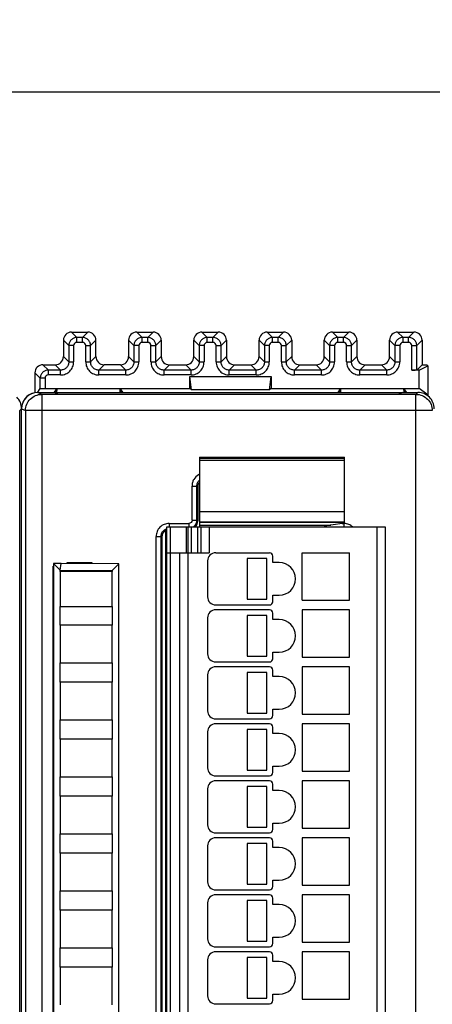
# Model space of a CAD drawing. Header units: millimetres. Extents: x 0 to 594, y 0 to 420.
# Tile 143 of 236: x 308 to 333, y 200 to 260. Entities that reach past the tile are written whole.
import ezdxf

# ---------------------------------------------------------------- set-up
doc = ezdxf.new("R2010")
doc.units = ezdxf.units.MM
doc.header["$LTSCALE"] = 32.67
doc.layers.get('0').update_dxf_attribs({"linetype": 'CONTINUOUS'})
doc.layers.add('1', color=7, linetype='CONTINUOUS')
doc.styles.get("Standard").update_dxf_attribs({"font": 'txt', "width": 0.85})
doc.dimstyles.new('DIMSTYLE_1', dxfattribs={"dimtxt": 3.5, "dimasz": 3.5, "dimexe": 1, "dimexo": 0.5, "dimgap": 0.875, "dimtad": 1, "dimdec": 1, "dimdsep": 46, "dimtxsty": 'STANDARD', "dimblk": '_FILLED', "dimblk1": '_FILLED', "dimblk2": '_FILLED', "dimcen": 0.09, "dimadec": 4, "dimazin": 2, "dimtp": 0.2, "dimtm": 0.2, "dimtfac": 1, "dimtdec": 1, "dimtofl": 0, "dimtmove": 0, "dimatfit": 3, "dimldrblk": '_FILLED', "dimfxl": 1, "dimtolj": 1, "dimarcsym": 0})

# ---------------------------------------------------------------- blocks, each defined once
blk = doc.blocks.new('_FILLED')
at = {"color": 0, "linetype": 'BYBLOCK'}
blk.add_solid([(0, 0), (-1, 0.143), (-1, -0.143)], dxfattribs=at)
blk = doc.blocks.new('*D3')
at = {"color": 2, "linetype": 'CONTINUOUS'}
for p, q in [((205.713, 226.995), (205.713, 256.966)), ((511.018, 236.897), (511.018, 256.966)), ((205.713, 255.966), (358.366, 255.966)), ((511.018, 255.966), (358.366, 255.966))]:
    blk.add_line(p, q, dxfattribs=at)
at = {"color": 2, "linetype": 'CONTINUOUS', "xscale": 3.5, "yscale": 3.5, "zscale": 3.5}
for p, rotation in [((205.713, 255.966), 180), ((511.018, 255.966), 360)]:
    blk.add_blockref('_FILLED', p, dxfattribs=dict(at, rotation=rotation))
at = {"color": 2, "linetype": 'CONTINUOUS', "insert": (358.366, 260.341), "char_height": 3.5, "width": 18.375, "attachment_point": 2, "line_spacing_factor": 0.9}
blk.add_mtext('305.3', dxfattribs=at)

msp = doc.modelspace()

# ---------------------------------------------------------------- linework, layer by layer
at = {"color": 7, "linetype": 'CONTINUOUS'}
for p, q in [((310.81299, 240.71468), (310.81299, 239.71453)), ((311.31292, 241.21461), (312.31307, 241.21461)), ((312.81299, 239.71453), (312.81299, 240.71468)), ((314.81299, 240.71468), (314.81299, 239.71453)), ((315.31292, 241.21461), (316.31307, 241.21461)), ((316.81299, 240.71468), (316.81299, 239.71453)), ((318.81299, 239.71453), (318.81299, 240.71468)), ((319.31292, 241.21461), (320.31307, 241.21461)), ((320.81299, 240.71468), (320.81299, 239.71453)), ((322.81299, 239.71453), (322.81299, 240.71468)), ((323.31292, 241.21461), (324.31307, 241.21461)), ((324.81299, 240.71468), (324.81299, 239.71453)), ((326.81299, 239.71453), (326.81299, 240.71468)), ((327.31292, 241.21461), (328.31307, 241.21461)), ((328.81299, 240.71468), (328.81299, 239.71453)), ((330.81299, 239.71453), (330.81299, 240.71468)), ((331.31292, 241.21461), (332.31307, 241.21461)), ((332.81299, 240.71468), (332.81299, 239.21461)), ((309.56292, 239.21461), (310.31307, 239.21461)), ((314.31307, 239.21461), (313.31292, 239.21461)), ((317.31292, 239.21461), (318.31307, 239.21461)), ((321.31292, 239.21461), (322.31307, 239.21461)), ((325.31292, 239.21461), (326.31307, 239.21461)), ((329.31292, 239.21461), (330.31307, 239.21461)), ((332.63569, 238.88122), (332.18479, 238.88122)), ((332.81299, 239.21461), (332.48475, 238.88636)), ((332.63569, 238.88122), (333.16299, 239.14479)), ((332.63569, 237.75764), (332.63569, 238.88122)), ((332.81299, 239.21461), (333.09317, 239.21461)), ((333.09317, 239.21461), (333.16299, 239.14479)), ((333.16299, 239.14479), (333.16299, 237.30641)), ((309.06299, 238.71468), (309.06299, 237.49741)), ((318.56299, 237.75764), (318.56299, 238.48641)), ((318.66826, 237.67871), (318.56299, 238.48641)), ((318.56299, 238.48641), (323.56299, 238.48641)), ((323.45773, 237.67871), (323.56299, 238.48641)), ((323.56299, 238.48641), (323.56299, 237.75764)), ((309.24039, 237.52361), (309.39124, 237.74993)), ((309.6912, 237.75764), (318.56299, 237.75764)), ((310.2551, 237.51461), (310.36299, 237.67646)), ((310.43446, 237.73005), (310.36299, 237.67647)), ((310.36299, 237.51461), (310.36299, 237.67647)), ((310.42142, 237.51461), (310.43446, 237.73005)), ((314.29153, 237.73005), (310.43446, 237.73005)), ((314.30456, 237.51461), (314.29153, 237.73005)), ((314.29153, 237.73005), (314.36299, 237.67647)), ((314.36299, 237.67647), (314.36299, 237.51461)), ((314.47089, 237.51461), (314.36299, 237.67647)), ((318.66826, 237.67871), (318.56299, 237.75764)), ((323.45773, 237.67871), (318.66826, 237.67871)), ((323.56299, 237.75764), (323.45773, 237.67871)), ((323.56299, 237.75764), (332.63569, 237.75764)), ((327.6551, 237.51461), (327.76299, 237.67646)), ((327.83446, 237.73005), (327.76299, 237.67647)), ((327.76299, 237.51461), (327.76299, 237.67647)), ((327.82142, 237.51461), (327.83446, 237.73005)), ((331.69153, 237.73005), (327.83446, 237.73005)), ((331.7042, 237.52068), (331.69153, 237.73005)), ((331.69153, 237.73005), (331.76299, 237.67647)), ((331.76299, 237.67647), (331.76299, 237.51461)), ((331.87089, 237.51461), (331.76299, 237.67647)), ((333.09314, 237.41462), (332.63569, 237.75764)), ((309.25389, 237.51461), (332.55394, 237.51461)), ((332.43605, 237.39672), (309.48969, 237.39672)), ((310.47597, 237.40556), (310.25389, 237.51461)), ((310.45754, 237.41461), (331.40027, 237.41461)), ((331.60389, 237.51461), (331.38183, 237.40556)), ((333.09315, 237.41461), (332.98852, 237.41461)), ((308.25389, 148.51449), (308.25389, 236.51472)), ((308.13601, 148.63252), (308.13601, 236.39673)), ((319.15389, 233.5362), (328.05389, 233.5362)), ((319.15389, 233.5361), (319.15389, 229.56473)), ((328.05389, 229.56462), (328.05389, 233.5361)), ((319.05389, 231.71491), (319.05389, 229.6143)), ((317.15389, 156.06461), (317.15389, 229.26461)), ((317.15389, 229.26461), (330.55389, 229.26461)), ((318.45389, 229.26461), (318.45389, 227.66461)), ((319.15389, 229.56461), (328.05389, 229.56461)), ((319.15389, 229.55002), (319.15389, 229.26461)), ((319.15389, 229.35953), (327.2217, 229.35953)), ((319.25389, 227.66461), (319.25389, 229.26461)), ((328.05389, 229.48827), (327.2217, 229.35953)), ((328.05389, 229.48827), (328.05389, 229.55002)), ((330.55389, 229.26461), (330.55389, 156.06461)), ((316.85389, 228.61491), (316.85389, 156.4143)), ((317.10389, 155.98004), (317.10389, 229.04918)), ((317.10389, 228.61461), (317.15389, 228.61461)), ((317.15389, 227.66461), (319.75389, 227.66461)), ((317.95389, 157.66461), (317.95389, 227.66461)), ((320.15389, 227.66461), (323.45389, 227.66461)), ((323.65389, 227.06461), (323.65389, 227.46461)), ((325.45389, 224.76461), (325.45389, 227.66461)), ((325.45389, 227.66461), (328.35389, 227.66461)), ((328.35389, 224.76461), (328.35389, 227.66461)), ((310.19104, 158.17675), (310.19104, 226.85247)), ((310.19104, 226.85247), (310.20389, 226.83961)), ((310.19104, 226.85247), (310.20389, 226.85247)), ((310.68668, 227.01461), (310.20324, 227.0104)), ((310.20324, 227.0104), (310.62404, 226.59446)), ((310.20389, 227.01218), (310.20389, 157.61946)), ((310.62404, 226.59446), (310.68668, 227.01461)), ((314.20868, 226.98399), (310.68668, 227.01461)), ((311.05389, 227.01142), (311.05389, 227.06461)), ((311.05389, 227.06461), (312.55389, 227.06461)), ((312.55389, 227.06461), (312.55389, 226.99838)), ((314.20389, 226.97925), (313.79975, 226.57856)), ((314.20389, 157.64824), (314.20389, 226.97925)), ((319.65389, 227.16461), (319.65389, 224.96461)), ((322.0892, 227.31461), (322.0892, 224.81461)), ((323.2892, 227.31461), (322.0892, 227.31461)), ((323.2892, 224.81461), (323.2892, 227.31461)), ((324.05389, 227.06461), (323.65389, 227.06461)), ((310.62389, 226.51461), (310.62389, 224.36461)), ((313.79989, 226.51461), (310.62389, 226.51461)), ((310.62402, 226.51461), (310.62404, 226.59204)), ((310.62404, 226.59446), (313.79975, 226.57856)), ((313.79975, 226.57856), (313.79977, 226.51461)), ((313.79989, 224.36461), (313.79989, 226.51461)), ((323.65389, 224.66461), (323.65389, 225.06461)), ((323.65389, 225.06461), (324.05389, 225.06461)), ((310.62389, 224.36461), (313.79989, 224.36461)), ((310.62402, 223.21461), (310.62402, 224.36461)), ((313.79977, 224.36461), (313.79977, 223.21461)), ((320.15389, 224.46461), (323.45389, 224.46461)), ((322.0892, 224.81461), (323.2892, 224.81461)), ((325.45389, 224.76461), (328.35389, 224.76461)), ((323.45389, 224.16461), (320.15389, 224.16461)), ((322.0892, 223.81461), (322.0892, 221.31461)), ((323.2892, 223.81461), (322.0892, 223.81461)), ((323.2892, 221.31461), (323.2892, 223.81461)), ((323.65389, 223.56461), (323.65389, 223.96461)), ((325.45389, 224.16461), (325.45389, 221.26461)), ((328.35389, 224.16461), (325.45389, 224.16461)), ((328.35389, 221.26461), (328.35389, 224.16461)), ((310.62389, 223.21461), (310.62389, 220.91461)), ((313.79989, 223.21461), (310.62389, 223.21461)), ((313.79989, 220.91461), (313.79989, 223.21461)), ((319.65389, 223.66461), (319.65389, 221.46461)), ((324.05389, 223.56461), (323.65389, 223.56461)), ((322.0892, 221.31461), (323.2892, 221.31461)), ((323.65389, 221.16461), (323.65389, 221.56461)), ((323.65389, 221.56461), (324.05389, 221.56461)), ((310.62389, 220.91461), (313.79989, 220.91461)), ((310.62402, 219.71461), (310.62402, 220.91461)), ((313.79977, 220.91461), (313.79977, 219.71461)), ((320.15389, 220.96461), (323.45389, 220.96461)), ((325.45389, 221.26461), (328.35389, 221.26461)), ((319.65389, 220.16461), (319.65389, 217.96461)), ((323.45389, 220.66461), (320.15389, 220.66461)), ((322.0892, 220.31461), (322.0892, 217.81461)), ((323.2892, 220.31461), (322.0892, 220.31461)), ((323.2892, 217.81461), (323.2892, 220.31461)), ((323.65389, 220.06461), (323.65389, 220.46461)), ((325.45389, 220.66461), (325.45389, 217.76461)), ((328.35389, 220.66461), (325.45389, 220.66461)), ((328.35389, 217.76461), (328.35389, 220.66461)), ((310.62389, 219.71461), (310.62389, 217.41461)), ((313.79989, 219.71461), (310.62389, 219.71461)), ((313.79989, 217.41461), (313.79989, 219.71461)), ((324.05389, 220.06461), (323.65389, 220.06461)), ((322.0892, 217.81461), (323.2892, 217.81461)), ((323.65389, 217.66461), (323.65389, 218.06461)), ((323.65389, 218.06461), (324.05389, 218.06461)), ((325.45389, 217.76461), (328.35389, 217.76461)), ((310.62389, 217.41461), (313.79989, 217.41461)), ((310.62402, 216.21461), (310.62402, 217.41461)), ((313.79977, 217.41461), (313.79977, 216.21461)), ((320.15389, 217.46461), (323.45389, 217.46461)), ((323.45389, 217.16461), (320.15389, 217.16461)), ((325.45389, 217.16461), (325.45389, 214.26461)), ((328.35389, 217.16461), (325.45389, 217.16461)), ((328.35389, 214.26461), (328.35389, 217.16461)), ((319.65389, 216.66461), (319.65389, 214.46461)), ((322.0892, 216.81461), (322.0892, 214.31461)), ((323.2892, 216.81461), (322.0892, 216.81461)), ((323.2892, 214.31461), (323.2892, 216.81461)), ((323.65389, 216.56461), (323.65389, 216.96461)), ((324.05389, 216.56461), (323.65389, 216.56461)), ((310.62389, 216.21461), (310.62389, 213.91461)), ((313.79989, 216.21461), (310.62389, 216.21461)), ((313.79989, 213.91461), (313.79989, 216.21461)), ((322.0892, 214.31461), (323.2892, 214.31461)), ((323.65389, 214.16461), (323.65389, 214.56461)), ((323.65389, 214.56461), (324.05389, 214.56461)), ((325.45389, 214.26461), (328.35389, 214.26461)), ((310.62389, 213.91461), (313.79989, 213.91461)), ((310.62402, 212.71461), (310.62402, 213.91461)), ((313.79977, 213.91461), (313.79977, 212.71461)), ((320.15389, 213.96461), (323.45389, 213.96461)), ((323.45389, 213.66461), (320.15389, 213.66461)), ((323.65389, 213.06461), (323.65389, 213.46461)), ((325.45389, 213.66461), (325.45389, 210.76461)), ((328.35389, 213.66461), (325.45389, 213.66461)), ((328.35389, 210.76461), (328.35389, 213.66461)), ((319.65389, 213.16461), (319.65389, 210.96461)), ((322.0892, 213.31461), (322.0892, 210.81461)), ((323.2892, 213.31461), (322.0892, 213.31461)), ((323.2892, 210.81461), (323.2892, 213.31461)), ((324.05389, 213.06461), (323.65389, 213.06461)), ((310.62389, 212.71461), (310.62389, 210.41461)), ((313.79989, 212.71461), (310.62389, 212.71461)), ((313.79989, 210.41461), (313.79989, 212.71461)), ((323.65389, 210.66461), (323.65389, 211.06461)), ((323.65389, 211.06461), (324.05389, 211.06461)), ((310.62389, 210.41461), (313.79989, 210.41461)), ((310.62402, 209.21461), (310.62402, 210.41461)), ((313.79977, 210.41461), (313.79977, 209.21461)), ((320.15389, 210.46461), (323.45389, 210.46461)), ((322.0892, 210.81461), (323.2892, 210.81461)), ((325.45389, 210.76461), (328.35389, 210.76461)), ((323.45389, 210.16461), (320.15389, 210.16461)), ((322.0892, 209.81461), (322.0892, 207.31461)), ((323.2892, 209.81461), (322.0892, 209.81461)), ((323.2892, 207.31461), (323.2892, 209.81461)), ((323.65389, 209.56461), (323.65389, 209.96461)), ((325.45389, 210.16461), (325.45389, 207.26461)), ((328.35389, 210.16461), (325.45389, 210.16461)), ((328.35389, 207.26461), (328.35389, 210.16461)), ((310.62389, 209.21461), (310.62389, 206.91461)), ((313.79989, 209.21461), (310.62389, 209.21461)), ((313.79989, 206.91461), (313.79989, 209.21461)), ((319.65389, 209.66461), (319.65389, 207.46461)), ((324.05389, 209.56461), (323.65389, 209.56461)), ((323.65389, 207.16461), (323.65389, 207.56461)), ((323.65389, 207.56461), (324.05389, 207.56461)), ((310.62389, 206.91461), (313.79989, 206.91461)), ((310.62402, 205.71461), (310.62402, 206.91461)), ((313.79977, 206.91461), (313.79977, 205.71461)), ((320.15389, 206.96461), (323.45389, 206.96461)), ((322.0892, 207.31461), (323.2892, 207.31461)), ((325.45389, 207.26461), (328.35389, 207.26461)), ((323.45389, 206.66461), (320.15389, 206.66461)), ((322.0892, 206.31461), (322.0892, 203.81461)), ((323.2892, 206.31461), (322.0892, 206.31461)), ((323.2892, 203.81461), (323.2892, 206.31461)), ((323.65389, 206.06461), (323.65389, 206.46461)), ((325.45389, 206.66461), (325.45389, 203.76461)), ((328.35389, 206.66461), (325.45389, 206.66461)), ((328.35389, 203.76461), (328.35389, 206.66461)), ((310.62389, 205.71461), (310.62389, 203.41461)), ((313.79989, 205.71461), (310.62389, 205.71461)), ((313.79989, 203.41461), (313.79989, 205.71461)), ((319.65389, 206.16461), (319.65389, 203.96461)), ((324.05389, 206.06461), (323.65389, 206.06461)), ((322.0892, 203.81461), (323.2892, 203.81461)), ((323.65389, 203.66461), (323.65389, 204.06461)), ((323.65389, 204.06461), (324.05389, 204.06461)), ((325.45389, 203.76461), (328.35389, 203.76461)), ((310.62389, 203.41461), (313.79989, 203.41461)), ((310.62402, 202.21461), (310.62402, 203.41461)), ((313.79977, 203.41461), (313.79977, 202.21461)), ((320.15389, 203.46461), (323.45389, 203.46461)), ((323.45389, 203.16461), (320.15389, 203.16461)), ((325.45389, 203.16461), (325.45389, 200.26461)), ((328.35389, 203.16461), (325.45389, 203.16461)), ((328.35389, 200.26461), (328.35389, 203.16461)), ((319.65389, 202.66461), (319.65389, 200.46461)), ((322.0892, 202.81461), (322.0892, 200.31461)), ((323.2892, 202.81461), (322.0892, 202.81461)), ((323.2892, 200.31461), (323.2892, 202.81461)), ((323.65389, 202.56461), (323.65389, 202.96461)), ((324.05389, 202.56461), (323.65389, 202.56461)), ((310.62389, 202.21461), (310.62389, 199.91461)), ((313.79989, 202.21461), (310.62389, 202.21461)), ((313.79989, 199.91461), (313.79989, 202.21461)), ((322.0892, 200.31461), (323.2892, 200.31461)), ((323.65389, 200.16461), (323.65389, 200.56461)), ((323.65389, 200.56461), (324.05389, 200.56461)), ((325.45389, 200.26461), (328.35389, 200.26461)), ((320.15389, 199.96461), (323.45389, 199.96461))]:
    msp.add_line(p, q, dxfattribs=at)
at = {"color": 9, "linetype": 'CONTINUOUS'}
for p, q in [((311.14124, 240.38644), (310.81299, 240.71468)), ((311.31292, 241.21461), (311.64116, 240.88636)), ((311.64116, 240.58641), (311.64116, 240.88636)), ((311.98482, 240.88636), (311.64116, 240.88636)), ((312.31307, 241.21461), (311.98482, 240.88636)), ((311.98482, 240.58641), (311.98482, 240.88636)), ((312.48475, 240.38644), (312.81299, 240.71468)), ((315.14124, 240.38644), (314.81299, 240.71468)), ((315.31292, 241.21461), (315.64116, 240.88636)), ((315.64116, 240.58641), (315.64116, 240.88636)), ((315.98482, 240.88636), (315.64116, 240.88636)), ((316.31307, 241.21461), (315.98482, 240.88636)), ((315.98482, 240.58641), (315.98482, 240.88636)), ((316.48475, 240.38644), (316.81299, 240.71468)), ((319.14124, 240.38644), (318.81299, 240.71468)), ((319.31292, 241.21461), (319.64116, 240.88636)), ((319.64116, 240.58641), (319.64116, 240.88636)), ((319.98482, 240.88636), (319.64116, 240.88636)), ((320.31307, 241.21461), (319.98482, 240.88636)), ((319.98482, 240.58641), (319.98482, 240.88636)), ((320.48475, 240.38644), (320.81299, 240.71468)), ((323.14124, 240.38644), (322.81299, 240.71468)), ((323.31292, 241.21461), (323.64116, 240.88636)), ((323.64116, 240.58641), (323.64116, 240.88636)), ((323.98482, 240.88636), (323.64116, 240.88636)), ((324.31307, 241.21461), (323.98482, 240.88636)), ((323.98482, 240.58641), (323.98482, 240.88636)), ((324.48475, 240.38644), (324.81299, 240.71468)), ((327.14124, 240.38644), (326.81299, 240.71468)), ((327.31292, 241.21461), (327.64116, 240.88636)), ((327.64116, 240.58641), (327.64116, 240.88636)), ((327.98482, 240.88636), (327.64116, 240.88636)), ((328.31307, 241.21461), (327.98482, 240.88636)), ((327.98482, 240.58641), (327.98482, 240.88636)), ((328.48475, 240.38644), (328.81299, 240.71468)), ((331.14124, 240.38644), (330.81299, 240.71468)), ((331.31292, 241.21461), (331.64116, 240.88636)), ((331.64116, 240.58641), (331.64116, 240.88636)), ((331.98482, 240.88636), (331.64116, 240.88636)), ((332.31307, 241.21461), (331.98482, 240.88636)), ((331.98482, 240.58641), (331.98482, 240.88636)), ((332.48475, 240.38644), (332.81299, 240.71468)), ((311.14124, 240.38644), (311.14124, 239.38629)), ((311.44119, 240.38644), (311.14124, 240.38644)), ((311.44119, 240.38644), (311.44119, 239.38628)), ((311.98483, 240.58641), (311.64116, 240.58641)), ((312.18479, 239.38628), (312.18479, 240.38644)), ((312.18479, 240.38644), (312.48475, 240.38644)), ((312.48475, 239.38629), (312.48475, 240.38644)), ((315.14124, 240.38644), (315.14124, 239.38629)), ((315.44119, 240.38644), (315.14124, 240.38644)), ((315.44119, 240.38644), (315.44119, 239.38628)), ((315.98483, 240.58641), (315.64116, 240.58641)), ((316.18479, 239.38628), (316.18479, 240.38644)), ((316.18479, 240.38644), (316.48475, 240.38644)), ((316.48475, 239.38629), (316.48475, 240.38644)), ((319.14124, 240.38644), (319.14124, 239.38629)), ((319.44119, 240.38644), (319.14124, 240.38644)), ((319.44119, 240.38644), (319.44119, 239.38628)), ((319.98483, 240.58641), (319.64116, 240.58641)), ((320.18479, 239.38628), (320.18479, 240.38644)), ((320.18479, 240.38644), (320.48475, 240.38644)), ((320.48475, 239.38629), (320.48475, 240.38644)), ((323.14124, 240.38644), (323.14124, 239.38629)), ((323.44119, 240.38644), (323.14124, 240.38644)), ((323.44119, 240.38644), (323.44119, 239.38628)), ((323.98483, 240.58641), (323.64116, 240.58641)), ((324.18479, 239.38628), (324.18479, 240.38644)), ((324.18479, 240.38644), (324.48475, 240.38644)), ((324.48475, 239.38629), (324.48475, 240.38644)), ((327.14124, 240.38644), (327.14124, 239.38629)), ((327.44119, 240.38644), (327.14124, 240.38644)), ((327.44119, 240.38644), (327.44119, 239.38628)), ((327.98483, 240.58641), (327.64116, 240.58641)), ((328.18479, 239.38628), (328.18479, 240.38644)), ((328.18479, 240.38644), (328.48475, 240.38644)), ((328.48475, 239.38629), (328.48475, 240.38644)), ((331.14124, 240.38644), (331.14124, 239.38629)), ((331.44119, 240.38644), (331.14124, 240.38644)), ((331.44119, 240.38644), (331.44119, 239.38628)), ((331.98483, 240.58641), (331.64116, 240.58641)), ((332.18479, 238.88122), (332.18479, 240.38644)), ((332.18479, 240.38644), (332.48475, 240.38644)), ((332.48475, 238.88636), (332.48475, 240.38644)), ((310.81299, 239.71453), (311.14124, 239.38629)), ((312.81299, 239.71453), (312.48475, 239.38629)), ((314.81299, 239.71453), (315.14124, 239.38629)), ((316.81299, 239.71453), (316.48475, 239.38629)), ((318.81299, 239.71453), (319.14124, 239.38629)), ((320.81299, 239.71453), (320.48475, 239.38629)), ((322.81299, 239.71453), (323.14124, 239.38629)), ((324.81299, 239.71453), (324.48475, 239.38629)), ((326.81299, 239.71453), (327.14124, 239.38629)), ((328.81299, 239.71453), (328.48475, 239.38629)), ((330.81299, 239.71453), (331.14124, 239.38629)), ((309.56292, 239.21461), (309.89116, 238.88636)), ((309.89116, 238.58641), (309.89116, 238.88636)), ((310.64132, 238.88636), (309.89116, 238.88636)), ((310.64132, 238.88636), (310.31307, 239.21461)), ((310.64132, 238.58641), (310.64132, 238.88636)), ((311.14124, 239.38629), (311.44119, 239.38629)), ((312.18479, 239.38629), (312.48475, 239.38629)), ((312.98467, 238.88636), (313.31292, 239.21461)), ((312.98467, 238.58641), (312.98467, 238.88636)), ((314.64132, 238.88636), (312.98467, 238.88636)), ((314.64132, 238.88636), (314.31307, 239.21461)), ((314.64132, 238.58641), (314.64132, 238.88636)), ((315.14124, 239.38629), (315.44119, 239.38629)), ((316.18479, 239.38629), (316.48475, 239.38629)), ((316.98467, 238.88636), (317.31292, 239.21461)), ((316.98467, 238.58641), (316.98467, 238.88636)), ((318.64132, 238.88636), (316.98467, 238.88636)), ((318.64132, 238.88636), (318.31307, 239.21461)), ((318.64132, 238.58641), (318.64132, 238.88636)), ((319.14124, 239.38629), (319.44119, 239.38629)), ((320.18479, 239.38629), (320.48475, 239.38629)), ((320.98467, 238.88636), (321.31292, 239.21461)), ((320.98467, 238.58641), (320.98467, 238.88636)), ((322.64132, 238.88636), (320.98467, 238.88636)), ((322.64132, 238.88636), (322.31307, 239.21461)), ((322.64132, 238.58641), (322.64132, 238.88636)), ((323.14124, 239.38629), (323.44119, 239.38629)), ((324.18479, 239.38629), (324.48475, 239.38629)), ((324.98467, 238.88636), (325.31292, 239.21461)), ((324.98467, 238.58641), (324.98467, 238.88636)), ((326.64132, 238.88636), (324.98467, 238.88636)), ((326.64132, 238.88636), (326.31307, 239.21461)), ((326.64132, 238.58641), (326.64132, 238.88636)), ((327.14124, 239.38629), (327.44119, 239.38629)), ((328.18479, 239.38629), (328.48475, 239.38629)), ((328.98467, 238.88636), (329.31292, 239.21461)), ((328.98467, 238.58641), (328.98467, 238.88636)), ((330.64132, 238.88636), (328.98467, 238.88636)), ((330.64132, 238.88636), (330.31307, 239.21461)), ((330.64132, 238.58641), (330.64132, 238.88636)), ((331.14124, 239.38629), (331.44119, 239.38629)), ((309.39124, 238.38644), (309.06299, 238.71468)), ((309.39124, 237.74993), (309.39124, 238.38644)), ((309.69119, 238.38644), (309.39124, 238.38644)), ((309.69119, 238.38644), (309.69119, 237.75764)), ((310.64132, 238.58641), (309.89116, 238.58641)), ((314.64132, 238.58641), (312.98467, 238.58641)), ((318.64132, 238.58641), (316.98467, 238.58641)), ((322.64132, 238.58641), (320.98467, 238.58641)), ((326.64132, 238.58641), (324.98467, 238.58641)), ((330.64132, 238.58641), (328.98467, 238.58641)), ((309.48969, 237.39672), (309.25389, 237.51461)), ((309.48969, 237.39672), (309.48969, 147.6325)), ((332.43604, 147.6325), (332.43604, 237.39672)), ((332.43605, 237.39672), (332.55394, 237.51461)), ((308.25389, 236.51462), (308.13601, 236.39673)), ((308.25389, 236.51472), (308.48984, 236.39676)), ((308.48984, 236.39676), (308.49007, 236.4142)), ((308.48984, 236.39676), (308.48984, 148.63246)), ((333.43601, 236.39676), (308.48984, 236.39676)), ((328.05389, 233.44779), (319.15389, 233.44779)), ((328.05389, 233.3346), (319.15389, 233.3346)), ((318.70133, 229.66705), (318.70133, 231.76766)), ((318.70133, 231.76766), (319.00115, 231.76766)), ((319.00115, 229.66705), (319.00115, 231.76766)), ((319.00115, 231.76766), (319.05389, 231.71491)), ((319.15389, 230.19404), (328.05389, 230.19404)), ((317.30084, 229.46717), (317.30084, 229.25877)), ((317.30084, 229.46717), (318.50145, 229.46717)), ((317.35389, 229.26461), (317.35389, 156.06461)), ((318.35389, 227.66461), (318.35389, 229.26461)), ((318.50145, 229.46717), (318.50145, 229.25877)), ((318.65389, 229.26461), (318.65389, 227.66461)), ((318.70133, 229.66705), (319.00115, 229.66705)), ((319.05389, 229.6143), (319.00115, 229.66705)), ((319.05389, 227.66461), (319.05389, 229.26461)), ((328.05389, 229.51763), (319.15389, 229.51763)), ((319.75389, 229.26461), (319.75389, 227.66461)), ((327.9175, 229.46717), (328.00695, 229.46717)), ((328.00695, 229.46717), (328.00695, 229.27792)), ((330.05389, 156.06461), (330.05389, 229.26461)), ((316.50133, 156.36156), (316.50133, 228.66766)), ((316.50133, 228.66766), (316.80115, 228.66766)), ((316.80115, 156.36156), (316.80115, 228.66766)), ((316.80115, 228.66766), (316.85389, 228.61491)), ((318.45389, 227.66461), (318.45389, 157.66461))]:
    msp.add_line(p, q, dxfattribs=at)
at = {"color": 7, "linetype": 'CONTINUOUS'}
for centre, radius, start, end in [((309.24479, 236.51461), 1, 90, 174.7121899), ((320.15389, 227.16461), 0.5, 90, 180), ((323.45389, 227.46461), 0.2, 0, 90), ((324.05389, 226.06461), 1, 270, 90), ((320.15389, 224.96461), 0.5, 180, 270), ((323.45389, 224.66461), 0.2, 270, 360), ((320.15389, 223.66461), 0.5, 90, 180), ((323.45389, 223.96461), 0.2, 0, 90), ((324.05389, 222.56461), 1, 270, 90), ((320.15389, 221.46461), 0.5, 180, 270), ((323.45389, 221.16461), 0.2, 270, 360), ((320.15389, 220.16461), 0.5, 90, 180), ((323.45389, 220.46461), 0.2, 0, 90), ((324.05389, 219.06461), 1, 270, 90), ((320.15389, 217.96461), 0.5, 180, 270), ((320.15389, 216.66461), 0.5, 90, 180), ((323.45389, 217.66461), 0.2, 270, 360), ((323.45389, 216.96461), 0.2, 0, 90), ((324.05389, 215.56461), 1, 270, 90), ((320.15389, 214.46461), 0.5, 180, 270), ((323.45389, 214.16461), 0.2, 270, 360), ((320.15389, 213.16461), 0.5, 90, 180), ((323.45389, 213.46461), 0.2, 0, 90), ((324.05389, 212.06461), 1, 270, 90), ((320.15389, 210.96461), 0.5, 180, 270), ((323.45389, 210.66461), 0.2, 270, 360), ((320.15389, 209.66461), 0.5, 90, 180), ((323.45389, 209.96461), 0.2, 0, 90), ((324.05389, 208.56461), 1, 270, 90), ((320.15389, 207.46461), 0.5, 180, 270), ((323.45389, 207.16461), 0.2, 270, 360), ((320.15389, 206.16461), 0.5, 90, 180), ((323.45389, 206.46461), 0.2, 0, 90), ((324.05389, 205.06461), 1, 270, 90), ((320.15389, 203.96461), 0.5, 180, 270), ((320.15389, 202.66461), 0.5, 90, 180), ((323.45389, 203.66461), 0.2, 270, 360), ((323.45389, 202.96461), 0.2, 0, 90), ((324.05389, 201.56461), 1, 270, 90), ((320.15389, 200.46461), 0.5, 180, 270), ((323.45389, 200.16461), 0.2, 270, 360)]:
    msp.add_arc(centre, radius, start, end, dxfattribs=at)
at = {"color": 9, "linetype": 'CONTINUOUS'}
for centre, radius, start, end in [((319.49702, 231.77631), 0.79028, 115.7655947, 120.3710468), ((318.50328, 229.66743), 0.49855, 306.0780319, 309.8141119), ((318.50918, 229.6604), 0.48937, 309.8101255, 314.9104099), ((318.50579, 229.66317), 0.49372, 314.9629805, 324.5303733), ((327.99245, 228.53353), 0.93375, 86.3142607, 89.1102199)]:
    msp.add_arc(centre, radius, start, end, dxfattribs=at)
at = {"color": 7, "linetype": 'CONTINUOUS'}
for centre, major_axis, ratio, start_param, end_param in [((311.31307, 240.71453), (-0.35366, 0.35366), 0.99969546, -0.78524587, 0.78524587), ((312.31292, 240.71453), (-0.35366, -0.35366), 0.99969546, 8.63953209, 10.21002383), ((315.31307, 240.71453), (-0.35366, 0.35366), 0.99969546, 5.49793944, 7.06843118), ((316.31292, 240.71453), (0.35366, 0.35366), 0.99969546, 5.49793944, 7.06843118), ((319.31307, 240.71453), (0.35366, -0.35366), 0.99969546, 8.63953209, 10.21002383), ((320.31292, 240.71453), (0.35366, 0.35366), 0.99969546, 5.49793944, 7.06843118), ((323.31307, 240.71453), (0.35366, -0.35366), 0.99969546, 2.35634678, 3.92683852), ((324.31292, 240.71453), (0.35366, 0.35366), 0.99969546, 5.49793944, 7.06843118), ((327.31307, 240.71453), (0.35366, -0.35366), 0.99969546, 2.35634678, 3.92683852), ((328.31292, 240.71453), (0.35366, 0.35366), 0.99969546, 5.49793944, 7.06843118), ((331.31307, 240.71453), (-0.35366, 0.35366), 0.99969546, 5.49793944, 7.06843118), ((332.31292, 240.71453), (0.35366, 0.35366), 0.99969546, 5.49793944, 7.06843118), ((310.31292, 239.71468), (0.35366, -0.35366), 0.99969546, -0.78524587, 0.78524587), ((313.31307, 239.71468), (0.35366, 0.35366), 0.99969546, -3.92683852, -2.35634678), ((314.31292, 239.71468), (0.35366, -0.35366), 0.99969546, -0.78524587, 0.78524587), ((317.31307, 239.71468), (0.35366, 0.35366), 0.99969546, -3.92683852, -2.35634678), ((318.31292, 239.71468), (0.35366, -0.35366), 0.99969546, -0.78524587, 0.78524587), ((321.31307, 239.71468), (0.35366, 0.35366), 0.99969546, -3.92683852, -2.35634678), ((322.31292, 239.71468), (0.35366, -0.35366), 0.99969546, -0.78524587, 0.78524587), ((325.31307, 239.71468), (0.35366, 0.35366), 0.99969546, -3.92683852, -2.35634678), ((326.31292, 239.71468), (0.35366, -0.35366), 0.99969546, -0.78524587, 0.78524587), ((329.31307, 239.71468), (0.35366, 0.35366), 0.99969546, -3.92683852, -2.35634678), ((330.31292, 239.71468), (0.35366, -0.35366), 0.99969546, -0.78524587, 0.78524587), ((309.56307, 238.71453), (-0.35366, 0.35366), 0.99969546, 5.49793944, 7.06843118), ((332.18479, 238.88645), (0.3, 0), 0.01745506, -1.57079633, -0.79412481), ((309.25405, 236.51457), (-0.89461, 0.44727), 0.99980964, -1.10710303, 0.463541), ((319.5542, 231.7143), (-0.35398, 0.35398), 0.99878277, 0.14132865, 0.78478918), ((318.55359, 229.61491), (-0.35398, 0.35398), 0.99878277, 9.42477796, 10.20956714), ((317.3542, 228.6143), (0.35398, -0.35398), 0.99878277, 2.76650143, 3.92638183)]:
    msp.add_ellipse(centre, major_axis=major_axis, ratio=ratio, start_param=start_param, end_param=end_param, dxfattribs=at)
at = {"color": 9, "linetype": 'CONTINUOUS'}
for points, knots in [([(311.2877, 240.73991), (311.24166, 240.694), (311.16725, 240.58271), (311.14125, 240.45145), (311.14124, 240.38644)], [0, 0, 0, 0, 0.50002709, 1, 1, 1, 1]), ([(311.64116, 240.88634), (311.57618, 240.8865), (311.44513, 240.85959), (311.33372, 240.7858), (311.2877, 240.73991)], [0, 0, 0, 0, 0.49995956, 1, 1, 1, 1]), ([(312.33829, 240.73991), (312.29238, 240.78594), (312.1811, 240.86035), (312.04983, 240.88635), (311.98482, 240.88636)], [0, 0, 0, 0, 0.50002709, 1, 1, 1, 1]), ([(312.48473, 240.38644), (312.48489, 240.45142), (312.45798, 240.58247), (312.38419, 240.69389), (312.33829, 240.73991)], [0, 0, 0, 0, 0.49995956, 1, 1, 1, 1]), ([(315.2877, 240.73991), (315.24166, 240.694), (315.16725, 240.58271), (315.14125, 240.45145), (315.14124, 240.38644)], [0, 0, 0, 0, 0.50002709, 1, 1, 1, 1]), ([(315.64116, 240.88634), (315.57618, 240.8865), (315.44513, 240.85959), (315.33372, 240.7858), (315.2877, 240.73991)], [0, 0, 0, 0, 0.49995956, 1, 1, 1, 1]), ([(316.33829, 240.73991), (316.29238, 240.78594), (316.1811, 240.86035), (316.04983, 240.88635), (315.98482, 240.88636)], [0, 0, 0, 0, 0.50002709, 1, 1, 1, 1]), ([(316.48473, 240.38644), (316.48489, 240.45142), (316.45798, 240.58247), (316.38419, 240.69389), (316.33829, 240.73991)], [0, 0, 0, 0, 0.49995956, 1, 1, 1, 1]), ([(319.2877, 240.73991), (319.24166, 240.694), (319.16725, 240.58271), (319.14125, 240.45145), (319.14124, 240.38644)], [0, 0, 0, 0, 0.50002709, 1, 1, 1, 1]), ([(319.64116, 240.88634), (319.57618, 240.8865), (319.44513, 240.85959), (319.33372, 240.7858), (319.2877, 240.73991)], [0, 0, 0, 0, 0.49995956, 1, 1, 1, 1]), ([(320.33829, 240.73991), (320.29238, 240.78594), (320.1811, 240.86035), (320.04983, 240.88635), (319.98482, 240.88636)], [0, 0, 0, 0, 0.50002709, 1, 1, 1, 1]), ([(320.48473, 240.38644), (320.48489, 240.45142), (320.45798, 240.58247), (320.38419, 240.69389), (320.33829, 240.73991)], [0, 0, 0, 0, 0.49995956, 1, 1, 1, 1]), ([(323.2877, 240.73991), (323.24166, 240.694), (323.16725, 240.58271), (323.14125, 240.45145), (323.14124, 240.38644)], [0, 0, 0, 0, 0.50002709, 1, 1, 1, 1]), ([(323.64116, 240.88634), (323.57618, 240.8865), (323.44513, 240.85959), (323.33372, 240.7858), (323.2877, 240.73991)], [0, 0, 0, 0, 0.49995956, 1, 1, 1, 1]), ([(324.33829, 240.73991), (324.29238, 240.78594), (324.1811, 240.86035), (324.04983, 240.88635), (323.98482, 240.88636)], [0, 0, 0, 0, 0.50002709, 1, 1, 1, 1]), ([(324.48473, 240.38644), (324.48489, 240.45142), (324.45798, 240.58247), (324.38419, 240.69389), (324.33829, 240.73991)], [0, 0, 0, 0, 0.49995956, 1, 1, 1, 1]), ([(327.2877, 240.73991), (327.24166, 240.694), (327.16725, 240.58271), (327.14125, 240.45145), (327.14124, 240.38644)], [0, 0, 0, 0, 0.50002709, 1, 1, 1, 1]), ([(327.64116, 240.88634), (327.57618, 240.8865), (327.44513, 240.85959), (327.33372, 240.7858), (327.2877, 240.73991)], [0, 0, 0, 0, 0.49995956, 1, 1, 1, 1]), ([(328.33829, 240.73991), (328.29238, 240.78594), (328.1811, 240.86035), (328.04983, 240.88635), (327.98482, 240.88636)], [0, 0, 0, 0, 0.50002709, 1, 1, 1, 1]), ([(328.48473, 240.38644), (328.48489, 240.45142), (328.45798, 240.58247), (328.38419, 240.69389), (328.33829, 240.73991)], [0, 0, 0, 0, 0.49995956, 1, 1, 1, 1]), ([(331.2877, 240.73991), (331.24166, 240.694), (331.16725, 240.58271), (331.14125, 240.45145), (331.14124, 240.38644)], [0, 0, 0, 0, 0.50002709, 1, 1, 1, 1]), ([(331.64116, 240.88634), (331.57618, 240.8865), (331.44513, 240.85959), (331.33372, 240.7858), (331.2877, 240.73991)], [0, 0, 0, 0, 0.49995956, 1, 1, 1, 1]), ([(332.33829, 240.73991), (332.29238, 240.78594), (332.1811, 240.86035), (332.04983, 240.88635), (331.98482, 240.88636)], [0, 0, 0, 0, 0.50002709, 1, 1, 1, 1]), ([(332.48473, 240.38644), (332.48489, 240.45142), (332.45798, 240.58247), (332.38419, 240.69389), (332.33829, 240.73991)], [0, 0, 0, 0, 0.49995956, 1, 1, 1, 1]), ([(311.64116, 240.58641), (311.59015, 240.58654), (311.48387, 240.54368), (311.44119, 240.43747), (311.44119, 240.38644)], [0, 0, 0, 0, 0.49992998, 1, 1, 1, 1]), ([(312.18479, 240.38644), (312.18493, 240.43745), (312.14207, 240.54373), (312.03585, 240.58641), (311.98483, 240.58641)], [0, 0, 0, 0, 0.49992967, 1, 1, 1, 1]), ([(315.64116, 240.58641), (315.59015, 240.58654), (315.48387, 240.54368), (315.44119, 240.43747), (315.44119, 240.38644)], [0, 0, 0, 0, 0.49992998, 1, 1, 1, 1]), ([(316.18479, 240.38644), (316.18493, 240.43745), (316.14207, 240.54373), (316.03585, 240.58641), (315.98483, 240.58641)], [0, 0, 0, 0, 0.49992967, 1, 1, 1, 1]), ([(319.64116, 240.58641), (319.59015, 240.58654), (319.48387, 240.54368), (319.44119, 240.43747), (319.44119, 240.38644)], [0, 0, 0, 0, 0.49992998, 1, 1, 1, 1]), ([(320.18479, 240.38644), (320.18493, 240.43745), (320.14207, 240.54373), (320.03585, 240.58641), (319.98483, 240.58641)], [0, 0, 0, 0, 0.49992967, 1, 1, 1, 1]), ([(323.64116, 240.58641), (323.59015, 240.58654), (323.48387, 240.54368), (323.44119, 240.43747), (323.44119, 240.38644)], [0, 0, 0, 0, 0.49992998, 1, 1, 1, 1]), ([(324.18479, 240.38644), (324.18493, 240.43745), (324.14207, 240.54373), (324.03585, 240.58641), (323.98483, 240.58641)], [0, 0, 0, 0, 0.49992967, 1, 1, 1, 1]), ([(327.64116, 240.58641), (327.59015, 240.58654), (327.48387, 240.54368), (327.44119, 240.43747), (327.44119, 240.38644)], [0, 0, 0, 0, 0.49992998, 1, 1, 1, 1]), ([(328.18479, 240.38644), (328.18493, 240.43745), (328.14207, 240.54373), (328.03585, 240.58641), (327.98483, 240.58641)], [0, 0, 0, 0, 0.49992967, 1, 1, 1, 1]), ([(331.64116, 240.58641), (331.59015, 240.58654), (331.48387, 240.54368), (331.44119, 240.43747), (331.44119, 240.38644)], [0, 0, 0, 0, 0.49992998, 1, 1, 1, 1]), ([(332.18479, 240.38644), (332.18493, 240.43745), (332.14207, 240.54373), (332.03585, 240.58641), (331.98483, 240.58641)], [0, 0, 0, 0, 0.49992967, 1, 1, 1, 1]), ([(309.89116, 238.88634), (309.82618, 238.8865), (309.69513, 238.85959), (309.58372, 238.7858), (309.5377, 238.73991)], [0, 0, 0, 0, 0.49995956, 1, 1, 1, 1]), ([(310.64132, 238.58641), (310.74536, 238.58756), (310.95587, 238.62724), (311.22123, 238.8064), (311.40032, 239.07175), (311.44014, 239.28225), (311.44119, 239.38628)], [0, 0, 0, 0, 0.25002061, 0.50000911, 0.74999006, 1, 1, 1, 1]), ([(310.99486, 239.03274), (310.94895, 238.9867), (310.83763, 238.9123), (310.70634, 238.88635), (310.64132, 238.88636)], [0, 0, 0, 0, 0.49997838, 1, 1, 1, 1]), ([(311.14123, 239.38629), (311.14135, 239.32129), (311.11457, 239.19021), (311.04076, 239.07876), (310.99486, 239.03274)], [0, 0, 0, 0, 0.50000848, 1, 1, 1, 1]), ([(312.18479, 239.38628), (312.18595, 239.28224), (312.22562, 239.07173), (312.40478, 238.80637), (312.67013, 238.62728), (312.88064, 238.58746), (312.98467, 238.58641)], [0, 0, 0, 0, 0.2500206, 0.50000909, 0.74999005, 1, 1, 1, 1]), ([(312.63113, 239.03274), (312.58509, 239.07865), (312.51069, 239.18997), (312.48474, 239.32126), (312.48475, 239.38629)], [0, 0, 0, 0, 0.49997838, 1, 1, 1, 1]), ([(312.98467, 238.88637), (312.91967, 238.88625), (312.7886, 238.91303), (312.67715, 238.98685), (312.63113, 239.03274)], [0, 0, 0, 0, 0.50000848, 1, 1, 1, 1]), ([(314.64132, 238.58641), (314.74536, 238.58756), (314.95587, 238.62724), (315.22123, 238.8064), (315.40032, 239.07174), (315.44014, 239.28225), (315.44119, 239.38628)], [0, 0, 0, 0, 0.25002062, 0.50000912, 0.74999007, 1, 1, 1, 1]), ([(314.99486, 239.03274), (314.94895, 238.9867), (314.83763, 238.9123), (314.70634, 238.88635), (314.64132, 238.88636)], [0, 0, 0, 0, 0.49997838, 1, 1, 1, 1]), ([(315.14123, 239.38629), (315.14135, 239.32129), (315.11457, 239.19021), (315.04076, 239.07876), (314.99486, 239.03274)], [0, 0, 0, 0, 0.50000848, 1, 1, 1, 1]), ([(316.18479, 239.38628), (316.18595, 239.28224), (316.22562, 239.07173), (316.40478, 238.80637), (316.67013, 238.62728), (316.88064, 238.58746), (316.98467, 238.58641)], [0, 0, 0, 0, 0.2500206, 0.50000909, 0.74999005, 1, 1, 1, 1]), ([(316.63113, 239.03274), (316.58509, 239.07865), (316.51069, 239.18997), (316.48474, 239.32126), (316.48475, 239.38629)], [0, 0, 0, 0, 0.49997838, 1, 1, 1, 1]), ([(316.98467, 238.88637), (316.91967, 238.88625), (316.7886, 238.91303), (316.67715, 238.98685), (316.63113, 239.03274)], [0, 0, 0, 0, 0.50000848, 1, 1, 1, 1]), ([(318.64132, 238.58641), (318.74536, 238.58756), (318.95587, 238.62724), (319.22123, 238.8064), (319.40032, 239.07174), (319.44014, 239.28225), (319.44119, 239.38628)], [0, 0, 0, 0, 0.25002062, 0.50000912, 0.74999007, 1, 1, 1, 1]), ([(318.99486, 239.03274), (318.94895, 238.9867), (318.83763, 238.9123), (318.70634, 238.88635), (318.64132, 238.88636)], [0, 0, 0, 0, 0.49997838, 1, 1, 1, 1]), ([(319.14123, 239.38629), (319.14135, 239.32129), (319.11457, 239.19021), (319.04076, 239.07876), (318.99486, 239.03274)], [0, 0, 0, 0, 0.50000848, 1, 1, 1, 1]), ([(320.18479, 239.38628), (320.18595, 239.28224), (320.22562, 239.07173), (320.40478, 238.80637), (320.67013, 238.62728), (320.88064, 238.58746), (320.98467, 238.58641)], [0, 0, 0, 0, 0.2500206, 0.50000909, 0.74999005, 1, 1, 1, 1]), ([(320.63113, 239.03274), (320.58509, 239.07865), (320.51069, 239.18997), (320.48474, 239.32126), (320.48475, 239.38629)], [0, 0, 0, 0, 0.49997838, 1, 1, 1, 1]), ([(320.98467, 238.88637), (320.91967, 238.88625), (320.7886, 238.91303), (320.67715, 238.98685), (320.63113, 239.03274)], [0, 0, 0, 0, 0.50000848, 1, 1, 1, 1]), ([(322.64132, 238.58641), (322.74536, 238.58756), (322.95587, 238.62724), (323.22123, 238.8064), (323.40032, 239.07174), (323.44014, 239.28225), (323.44119, 239.38628)], [0, 0, 0, 0, 0.25002062, 0.50000912, 0.74999007, 1, 1, 1, 1]), ([(322.99486, 239.03274), (322.94895, 238.9867), (322.83763, 238.9123), (322.70634, 238.88635), (322.64132, 238.88636)], [0, 0, 0, 0, 0.49997838, 1, 1, 1, 1]), ([(323.14123, 239.38629), (323.14135, 239.32129), (323.11457, 239.19021), (323.04076, 239.07876), (322.99486, 239.03274)], [0, 0, 0, 0, 0.50000848, 1, 1, 1, 1]), ([(324.18479, 239.38628), (324.18595, 239.28224), (324.22562, 239.07173), (324.40478, 238.80637), (324.67013, 238.62728), (324.88064, 238.58746), (324.98467, 238.58641)], [0, 0, 0, 0, 0.2500206, 0.50000909, 0.74999005, 1, 1, 1, 1]), ([(324.63113, 239.03274), (324.58509, 239.07865), (324.51069, 239.18997), (324.48474, 239.32126), (324.48475, 239.38629)], [0, 0, 0, 0, 0.49997838, 1, 1, 1, 1]), ([(324.98467, 238.88637), (324.91967, 238.88625), (324.7886, 238.91303), (324.67715, 238.98685), (324.63113, 239.03274)], [0, 0, 0, 0, 0.50000848, 1, 1, 1, 1]), ([(326.64132, 238.58641), (326.74536, 238.58756), (326.95587, 238.62724), (327.22123, 238.8064), (327.40032, 239.07174), (327.44014, 239.28225), (327.44119, 239.38628)], [0, 0, 0, 0, 0.25002062, 0.50000912, 0.74999007, 1, 1, 1, 1]), ([(326.99486, 239.03274), (326.94895, 238.9867), (326.83763, 238.9123), (326.70634, 238.88635), (326.64132, 238.88636)], [0, 0, 0, 0, 0.49997838, 1, 1, 1, 1]), ([(327.14123, 239.38629), (327.14135, 239.32129), (327.11457, 239.19021), (327.04076, 239.07876), (326.99486, 239.03274)], [0, 0, 0, 0, 0.50000848, 1, 1, 1, 1]), ([(328.18479, 239.38628), (328.18595, 239.28224), (328.22562, 239.07173), (328.40478, 238.80637), (328.67013, 238.62728), (328.88064, 238.58746), (328.98467, 238.58641)], [0, 0, 0, 0, 0.2500206, 0.50000909, 0.74999005, 1, 1, 1, 1]), ([(328.63113, 239.03274), (328.58509, 239.07865), (328.51069, 239.18997), (328.48474, 239.32126), (328.48475, 239.38629)], [0, 0, 0, 0, 0.49997838, 1, 1, 1, 1]), ([(328.98467, 238.88637), (328.91967, 238.88625), (328.7886, 238.91303), (328.67715, 238.98685), (328.63113, 239.03274)], [0, 0, 0, 0, 0.50000848, 1, 1, 1, 1]), ([(330.64132, 238.58641), (330.74536, 238.58756), (330.95587, 238.62724), (331.22123, 238.8064), (331.40032, 239.07174), (331.44014, 239.28225), (331.44119, 239.38628)], [0, 0, 0, 0, 0.25002062, 0.50000912, 0.74999007, 1, 1, 1, 1]), ([(330.99486, 239.03274), (330.94895, 238.9867), (330.83763, 238.9123), (330.70634, 238.88635), (330.64132, 238.88636)], [0, 0, 0, 0, 0.49997838, 1, 1, 1, 1]), ([(331.14123, 239.38629), (331.14135, 239.32129), (331.11457, 239.19021), (331.04076, 239.07876), (330.99486, 239.03274)], [0, 0, 0, 0, 0.50000848, 1, 1, 1, 1]), ([(309.5377, 238.73991), (309.49166, 238.694), (309.41725, 238.58271), (309.39125, 238.45145), (309.39124, 238.38644)], [0, 0, 0, 0, 0.50002709, 1, 1, 1, 1]), ([(309.89116, 238.58641), (309.84015, 238.58654), (309.73387, 238.54368), (309.69119, 238.43747), (309.69119, 238.38644)], [0, 0, 0, 0, 0.49992982, 1, 1, 1, 1]), ([(308.49, 236.41421), (308.49224, 236.54137), (308.54619, 236.79727), (308.6928, 237.01383), (308.78274, 237.10378)], [0, 0, 0, 0, 0.49996758, 1, 1, 1, 1]), ([(308.78274, 237.10378), (308.87469, 237.19574), (309.097, 237.34491), (309.35966, 237.3967), (309.48969, 237.39672)], [0, 0, 0, 0, 0.50001902, 1, 1, 1, 1]), ([(332.43605, 237.39672), (332.5661, 237.39671), (332.82879, 237.34494), (333.05113, 237.19577), (333.1431, 237.10381)], [0, 0, 0, 0, 0.49999387, 1, 1, 1, 1]), ([(333.1431, 237.10381), (333.23506, 237.01184), (333.38423, 236.78949), (333.436, 236.52679), (333.43601, 236.39673)], [0, 0, 0, 0, 0.50000761, 1, 1, 1, 1]), ([(319.09745, 232.45814), (318.97898, 232.38873), (318.82475, 232.23357), (318.71965, 231.97602), (318.70241, 231.83689), (318.70133, 231.76766)], [0, 0, 0, 0, 0.49792695, 0.74893729, 1, 1, 1, 1]), ([(319.00136, 231.76766), (319.00115, 231.83407), (319.02824, 231.96835), (319.10593, 232.08101), (319.1536, 232.12726)], [0, 0, 0, 0, 0.49997079, 1, 1, 1, 1]), ([(317.30084, 229.46717), (317.19685, 229.46552), (316.98636, 229.42671), (316.72126, 229.24724), (316.54181, 228.98214), (316.50296, 228.77165), (316.50133, 228.66766)], [0, 0, 0, 0, 0.25002688, 0.50000304, 0.74997642, 1, 1, 1, 1]), ([(318.70133, 229.66705), (318.70133, 229.61606), (318.65868, 229.50988), (318.55244, 229.46704), (318.50145, 229.46717)], [0, 0, 0, 0, 0.50002267, 1, 1, 1, 1]), ([(318.90788, 229.37668), (318.93776, 229.41857), (318.98499, 229.51207), (319.00111, 229.61561), (319.00115, 229.66705)], [0, 0, 0, 0, 0.50003536, 1, 1, 1, 1]), ([(328.53861, 229.26474), (328.47225, 229.32391), (328.31868, 229.42146), (328.14122, 229.45963), (328.05247, 229.46535)], [0, 0, 0, 0, 0.49993855, 1, 1, 1, 1]), ([(316.80136, 228.66766), (316.80103, 228.77182), (316.87017, 228.98575), (317.05412, 229.1147), (317.15364, 229.14531)], [0, 0, 0, 0, 0.5000901, 1, 1, 1, 1])]:
    msp.add_open_spline(points, degree=3, knots=knots, dxfattribs=at)
at = {"color": 7, "linetype": 'CONTINUOUS'}
for points, knots in [([(309.39124, 237.74993), (309.3925, 237.75182), (309.40257, 237.75079), (309.41835, 237.75388), (309.44697, 237.7541), (309.46848, 237.75507), (309.48092, 237.75539)], [0, 0, 0, 0, 0.07575233, 0.27272747, 0.58487971, 1, 1, 1, 1]), ([(309.48092, 237.75539), (309.496, 237.75578), (309.56608, 237.75721), (309.63618, 237.75764), (309.6912, 237.75764)], [0, 0, 0, 0, 0.21512094, 1, 1, 1, 1]), ([(308.25389, 236.51465), (308.2539, 236.64471), (308.20213, 236.90741), (308.05298, 237.12977), (307.96102, 237.22173)], [0, 0, 0, 0, 0.50000009, 1, 1, 1, 1]), ([(333.26102, 237.22173), (333.16905, 237.31369), (332.94669, 237.46285), (332.68399, 237.51461), (332.55394, 237.51461)], [0, 0, 0, 0, 0.50000007, 1, 1, 1, 1]), ([(333.09933, 237.40673), (333.09887, 237.4079), (333.0976, 237.41081), (333.09528, 237.41462), (333.09314, 237.41462)], [0, 0, 0, 0, 0.37027746, 1, 1, 1, 1]), ([(333.11153, 237.34423), (333.11061, 237.35138), (333.10752, 237.37234), (333.10446, 237.39367), (333.09933, 237.40673)], [0, 0, 0, 0, 0.33941061, 1, 1, 1, 1]), ([(333.55389, 236.51465), (333.5539, 236.64471), (333.50213, 236.90741), (333.35298, 237.12977), (333.26102, 237.22173)], [0, 0, 0, 0, 0.50000009, 1, 1, 1, 1]), ([(327.2217, 229.35953), (327.18791, 229.35673), (327.05268, 229.34078), (326.91909, 229.30527), (326.82521, 229.26463)], [0, 0, 0, 0, 0.24894787, 1, 1, 1, 1])]:
    msp.add_open_spline(points, degree=3, knots=knots, dxfattribs=at)
at = {"layer": '1', "color": 1, "linetype": 'CONTINUOUS'}
msp.add_line((317.10389, 228.61461), (317.10389, 229.04918), dxfattribs=at)

# ---------------------------------------------------------------- dimensions: what is measured, and where the dimension line sits
at = {"color": 2, "linetype": 'CONTINUOUS'}
dim = msp.add_linear_dim(base=(205.71299, 255.96565), p1=(511.01826, 236.39676), p2=(205.71299, 226.49507), angle=180, dimstyle='DIMSTYLE_1', dxfattribs=at)
dim.commit()
dim.dimension.update_dxf_attribs({"geometry": '*D3', "text_midpoint": (357.86562, 255.96565), "dimtype": 160})

doc.saveas('drawing.dxf')
